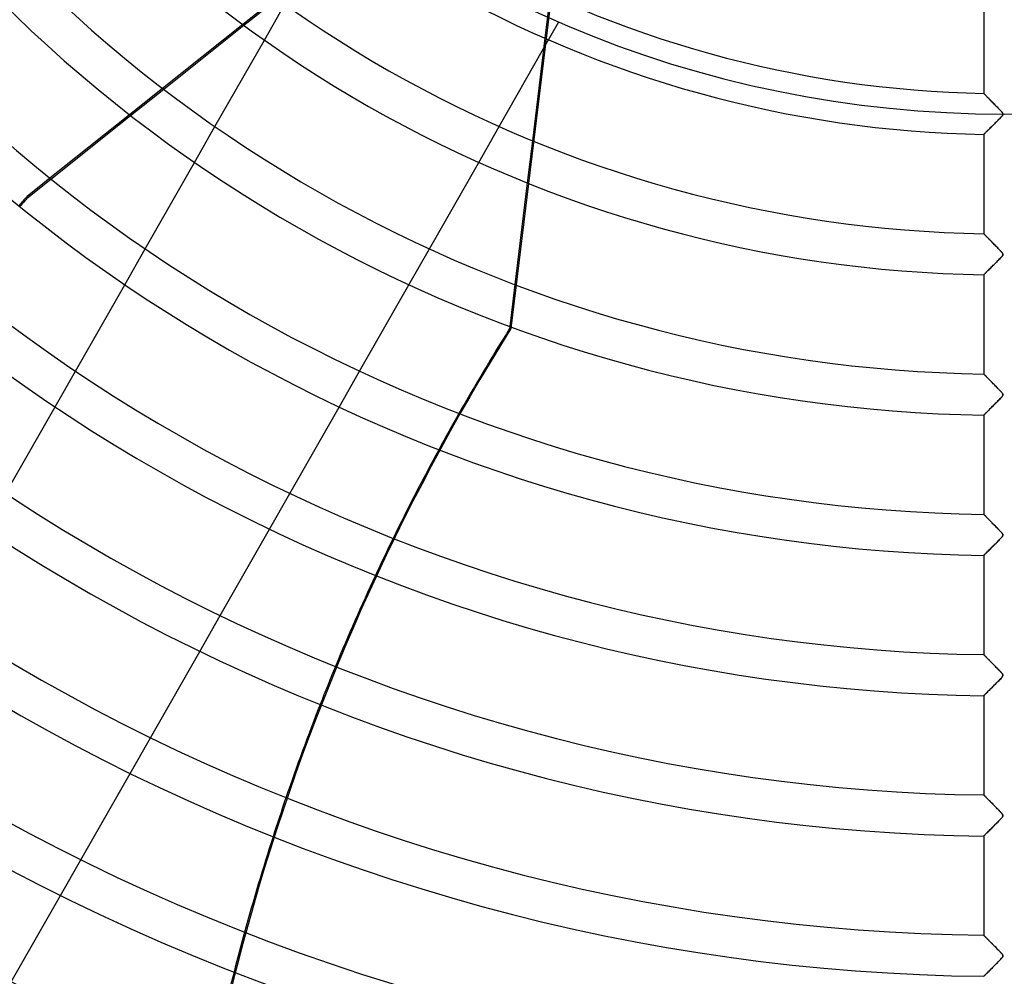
# Model space of a CAD drawing. Header units: millimetres. Extents: x -790 to 790, y -790 to 790.
# Tile 9 of 62: x -239 to 0, y -482 to -250. Entities that reach past the tile are written whole.
import ezdxf

# ---------------------------------------------------------------- set-up
doc = ezdxf.new("R2010")
doc.units = ezdxf.units.MM
doc.layers.add('HIDDEN', color=7, linetype='Continuous')
doc.layers.add('THICK', color=7, linetype='Continuous')

msp = doc.modelspace()

# ---------------------------------------------------------------- linework, layer by layer
at = {"layer": 'HIDDEN'}
for p, q in [((-106.43, -213.66), (-119.92, -324.92)), ((-110.42, -243.99), (-111.68, -254.35)), ((-177.03, -244.56), (-185.12, -251.01)), ((-184.85, -251.21), (-176.76, -244.75)), ((-179.87, -254.8), (-174.9, -246.09)), ((-111.99, -256.88), (-108.28, -250.39)), ((-108.28, -250.39), (-108.28, -250.39)), ((-204.59, -266.54), (-212.62, -272.95)), ((-212.37, -273.15), (-204.33, -266.74)), ((-4.99, -267.77), (-5, -267.76)), ((-4.96, -267.8), (-4.99, -267.77)), ((-4.91, -267.85), (-4.96, -267.8)), ((-4.85, -267.92), (-4.91, -267.85)), ((-4.76, -268.01), (-4.85, -267.92)), ((-4.66, -268.11), (-4.76, -268.01)), ((-4.55, -268.22), (-4.66, -268.11)), ((-4.42, -268.35), (-4.55, -268.22)), ((-4.28, -268.5), (-4.42, -268.35)), ((-4.13, -268.65), (-4.28, -268.5)), ((-3.97, -268.82), (-4.13, -268.65)), ((-3.8, -268.99), (-3.97, -268.82)), ((-3.62, -269.17), (-3.8, -268.99)), ((-3.43, -269.36), (-3.62, -269.17)), ((-3.23, -269.57), (-3.43, -269.36)), ((-3.02, -269.78), (-3.23, -269.57)), ((-2.81, -270), (-3.02, -269.78)), ((-2.58, -270.23), (-2.81, -270)), ((-2.35, -270.46), (-2.58, -270.23)), ((-2.11, -270.71), (-2.35, -270.46)), ((-1.87, -270.95), (-2.11, -270.71)), ((-1.63, -271.19), (-1.87, -270.95)), ((-1.41, -271.42), (-1.63, -271.19)), ((-1.21, -271.63), (-1.41, -271.42)), ((-1.02, -271.83), (-1.21, -271.63)), ((-0.85, -272.01), (-1.02, -271.83)), ((-0.71, -272.16), (-0.85, -272.01)), ((-0.59, -272.3), (-0.71, -272.16)), ((-0.5, -272.42), (-0.59, -272.3)), ((-0.42, -272.52), (-0.5, -272.42)), ((-0.37, -272.61), (-0.42, -272.52)), ((-0.33, -272.69), (-0.37, -272.61)), ((-0.32, -272.77), (-0.33, -272.69)), ((-0.32, -272.85), (-0.32, -272.77)), ((-2.5, -275.27), (-2.3, -275.06)), ((-2.3, -275.06), (-2.09, -274.86)), ((-2.09, -274.86), (-1.89, -274.65)), ((-1.89, -274.65), (-1.69, -274.45)), ((-1.69, -274.45), (-1.49, -274.25)), ((-1.49, -274.25), (-1.3, -274.06)), ((-1.3, -274.06), (-1.12, -273.87)), ((-1.12, -273.87), (-0.95, -273.69)), ((-0.95, -273.69), (-0.79, -273.53)), ((-0.79, -273.53), (-0.66, -273.38)), ((-0.66, -273.38), (-0.54, -273.24)), ((-0.54, -273.24), (-0.45, -273.13)), ((-0.45, -273.13), (-0.39, -273.02)), ((-0.39, -273.02), (-0.34, -272.93)), ((-0.34, -272.93), (-0.32, -272.85)), ((-196.84, -284.54), (-191.87, -275.84)), ((-127.75, -284.53), (-122.78, -275.81)), ((-4.9, -277.65), (-4.83, -277.58)), ((-4.83, -277.58), (-4.74, -277.49)), ((-4.74, -277.49), (-4.63, -277.38)), ((-4.63, -277.38), (-4.51, -277.26)), ((-4.51, -277.26), (-4.37, -277.12)), ((-4.37, -277.12), (-4.22, -276.98)), ((-4.22, -276.98), (-4.06, -276.82)), ((-4.06, -276.82), (-3.89, -276.65)), ((-3.89, -276.65), (-3.71, -276.47)), ((-3.71, -276.47), (-3.52, -276.28)), ((-3.52, -276.28), (-3.32, -276.09)), ((-3.32, -276.09), (-3.12, -275.89)), ((-3.12, -275.89), (-2.92, -275.69)), ((-2.92, -275.69), (-2.71, -275.48)), ((-2.71, -275.48), (-2.5, -275.27)), ((-114.7, -279.27), (-115.95, -289.54)), ((-5, -277.74), (-4.99, -277.73)), ((-4.99, -277.73), (-4.96, -277.7)), ((-4.96, -277.7), (-4.9, -277.65)), ((-231.98, -288.39), (-237.53, -292.82)), ((-237.34, -293.06), (-231.73, -288.59)), ((-237.53, -292.82), (-237.34, -293.06)), ((-4.99, -301.88), (-5, -301.87)), ((-4.97, -301.9), (-4.99, -301.88)), ((-4.94, -301.93), (-4.97, -301.9)), ((-4.9, -301.97), (-4.94, -301.93)), ((-4.84, -302.03), (-4.9, -301.97)), ((-4.77, -302.1), (-4.84, -302.03)), ((-4.7, -302.18), (-4.77, -302.1)), ((-4.61, -302.27), (-4.7, -302.18)), ((-4.51, -302.37), (-4.61, -302.27)), ((-4.41, -302.47), (-4.51, -302.37)), ((-4.29, -302.59), (-4.41, -302.47)), ((-4.17, -302.71), (-4.29, -302.59)), ((-4.04, -302.84), (-4.17, -302.71)), ((-3.91, -302.98), (-4.04, -302.84)), ((-3.77, -303.12), (-3.91, -302.98)), ((-3.63, -303.27), (-3.77, -303.12)), ((-3.47, -303.42), (-3.63, -303.27)), ((-3.32, -303.58), (-3.47, -303.42)), ((-3.15, -303.75), (-3.32, -303.58)), ((-2.98, -303.92), (-3.15, -303.75)), ((-2.81, -304.1), (-2.98, -303.92)), ((-213.79, -314.26), (-208.83, -305.57)), ((-144.72, -314.27), (-139.76, -305.57)), ((-2.63, -304.28), (-2.81, -304.1)), ((-2.44, -304.47), (-2.63, -304.28)), ((-2.25, -304.66), (-2.44, -304.47)), ((-2.06, -304.86), (-2.25, -304.66)), ((-1.87, -305.06), (-2.06, -304.86)), ((-1.68, -305.25), (-1.87, -305.06)), ((-1.5, -305.43), (-1.68, -305.25)), ((-1.33, -305.61), (-1.5, -305.43)), ((-1.17, -305.77), (-1.33, -305.61)), ((-1.02, -305.93), (-1.17, -305.77)), ((-0.89, -306.07), (-1.02, -305.93)), ((-0.77, -306.2), (-0.89, -306.07)), ((-0.66, -306.32), (-0.77, -306.2)), ((-0.57, -306.42), (-0.66, -306.32)), ((-1.89, -308.75), (-1.69, -308.56)), ((-1.69, -308.56), (-1.5, -308.37)), ((-1.5, -308.37), (-1.32, -308.18)), ((-1.32, -308.18), (-1.14, -307.99)), ((-1.14, -307.99), (-0.97, -307.81)), ((-0.97, -307.81), (-0.81, -307.65)), ((-0.81, -307.65), (-0.68, -307.5)), ((-0.68, -307.5), (-0.56, -307.36)), ((-0.49, -306.53), (-0.57, -306.42)), ((-0.56, -307.36), (-0.47, -307.25)), ((-0.42, -306.63), (-0.49, -306.53)), ((-0.47, -307.25), (-0.4, -307.14)), ((-0.36, -306.72), (-0.42, -306.63)), ((-0.4, -307.14), (-0.35, -307.05)), ((-0.33, -306.8), (-0.36, -306.72)), ((-0.35, -307.05), (-0.32, -306.96)), ((-0.32, -306.88), (-0.33, -306.8)), ((-0.32, -306.96), (-0.32, -306.88)), ((-4.29, -311.15), (-4.14, -311)), ((-4.14, -311), (-3.98, -310.84)), ((-3.98, -310.84), (-3.81, -310.68)), ((-3.81, -310.68), (-3.64, -310.5)), ((-3.64, -310.5), (-3.46, -310.32)), ((-3.46, -310.32), (-3.27, -310.14)), ((-3.27, -310.14), (-3.08, -309.94)), ((-3.08, -309.94), (-2.88, -309.75)), ((-2.88, -309.75), (-2.68, -309.55)), ((-2.68, -309.55), (-2.48, -309.35)), ((-2.48, -309.35), (-2.28, -309.15)), ((-2.28, -309.15), (-2.08, -308.95)), ((-2.08, -308.95), (-1.89, -308.75)), ((-5, -311.85), (-4.99, -311.84)), ((-4.99, -311.84), (-4.96, -311.81)), ((-4.96, -311.81), (-4.91, -311.76)), ((-4.91, -311.76), (-4.85, -311.7)), ((-4.85, -311.7), (-4.77, -311.62)), ((-4.77, -311.62), (-4.67, -311.52)), ((-4.67, -311.52), (-4.55, -311.41)), ((-4.55, -311.41), (-4.43, -311.28)), ((-4.43, -311.28), (-4.29, -311.15)), ((-118.94, -314.25), (-120.18, -324.45)), ((-120.24, -324.92), (-119.92, -324.92)), ((-230.73, -343.97), (-225.78, -335.28)), ((-161.67, -343.99), (-156.71, -335.3)), ((-4.99, -335.98), (-5, -335.97)), ((-4.98, -336), (-4.99, -335.98)), ((-4.94, -336.03), (-4.98, -336)), ((-4.9, -336.07), (-4.94, -336.03)), ((-4.85, -336.13), (-4.9, -336.07)), ((-4.78, -336.19), (-4.85, -336.13)), ((-4.71, -336.27), (-4.78, -336.19)), ((-4.62, -336.35), (-4.71, -336.27)), ((-4.53, -336.45), (-4.62, -336.35)), ((-4.43, -336.55), (-4.53, -336.45)), ((-4.32, -336.67), (-4.43, -336.55)), ((-4.2, -336.79), (-4.32, -336.67)), ((-4.08, -336.91), (-4.2, -336.79)), ((-3.95, -337.04), (-4.08, -336.91)), ((-3.81, -337.18), (-3.95, -337.04)), ((-3.67, -337.33), (-3.81, -337.18)), ((-3.52, -337.48), (-3.67, -337.33)), ((-3.36, -337.63), (-3.52, -337.48)), ((-3.2, -337.8), (-3.36, -337.63)), ((-3.04, -337.97), (-3.2, -337.8)), ((-2.86, -338.14), (-3.04, -337.97)), ((-2.69, -338.32), (-2.86, -338.14)), ((-2.5, -338.51), (-2.69, -338.32)), ((-2.32, -338.7), (-2.5, -338.51)), ((-2.12, -338.89), (-2.32, -338.7)), ((-1.93, -339.09), (-2.12, -338.89)), ((-1.74, -339.28), (-1.93, -339.09)), ((-1.56, -339.47), (-1.74, -339.28)), ((-1.39, -339.65), (-1.56, -339.47)), ((-1.23, -339.81), (-1.39, -339.65)), ((-1.08, -339.97), (-1.23, -339.81)), ((-1.46, -342.42), (-1.27, -342.23)), ((-1.27, -342.23), (-1.09, -342.04)), ((-1.09, -342.04), (-0.92, -341.87)), ((-0.94, -340.12), (-1.08, -339.97)), ((-0.81, -340.25), (-0.94, -340.12)), ((-0.92, -341.87), (-0.77, -341.7)), ((-0.7, -340.37), (-0.81, -340.25)), ((-0.77, -341.7), (-0.64, -341.56)), ((-0.61, -340.48), (-0.7, -340.37)), ((-0.64, -341.56), (-0.53, -341.43)), ((-0.52, -340.58), (-0.61, -340.48)), ((-0.53, -341.43), (-0.44, -341.31)), ((-0.44, -340.69), (-0.52, -340.58)), ((-0.38, -340.78), (-0.44, -340.69)), ((-0.44, -341.31), (-0.38, -341.21)), ((-0.34, -340.87), (-0.38, -340.78)), ((-0.38, -341.21), (-0.34, -341.11)), ((-0.32, -340.95), (-0.34, -340.87)), ((-0.34, -341.11), (-0.32, -341.03)), ((-0.32, -341.03), (-0.32, -340.95)), ((-3.79, -344.75), (-3.61, -344.58)), ((-3.61, -344.58), (-3.43, -344.39)), ((-3.43, -344.39), (-3.24, -344.21)), ((-3.24, -344.21), (-3.04, -344.01)), ((-3.04, -344.01), (-2.84, -343.82)), ((-2.84, -343.82), (-2.65, -343.62)), ((-2.65, -343.62), (-2.45, -343.42)), ((-2.45, -343.42), (-2.25, -343.22)), ((-2.25, -343.22), (-2.05, -343.02)), ((-2.05, -343.02), (-1.85, -342.82)), ((-1.85, -342.82), (-1.65, -342.62)), ((-1.65, -342.62), (-1.46, -342.42)), ((-5, -345.95), (-4.99, -345.94)), ((-4.99, -345.94), (-4.96, -345.91)), ((-4.96, -345.91), (-4.91, -345.87)), ((-4.91, -345.87), (-4.84, -345.8)), ((-4.84, -345.8), (-4.76, -345.71)), ((-4.76, -345.71), (-4.66, -345.61)), ((-4.66, -345.61), (-4.54, -345.5)), ((-4.54, -345.5), (-4.41, -345.37)), ((-4.41, -345.37), (-4.27, -345.23)), ((-4.27, -345.23), (-4.12, -345.08)), ((-4.12, -345.08), (-3.96, -344.92)), ((-3.96, -344.92), (-3.79, -344.75)), ((-178.62, -373.7), (-173.66, -365)), ((-4.99, -370.08), (-5, -370.08)), ((-4.97, -370.1), (-4.99, -370.08)), ((-4.94, -370.13), (-4.97, -370.1)), ((-4.9, -370.18), (-4.94, -370.13)), ((-4.85, -370.23), (-4.9, -370.18)), ((-4.78, -370.3), (-4.85, -370.23)), ((-4.71, -370.37), (-4.78, -370.3)), ((-4.62, -370.46), (-4.71, -370.37)), ((-4.53, -370.55), (-4.62, -370.46)), ((-4.43, -370.65), (-4.53, -370.55)), ((-4.32, -370.76), (-4.43, -370.65)), ((-4.21, -370.88), (-4.32, -370.76)), ((-4.09, -371), (-4.21, -370.88)), ((-3.96, -371.13), (-4.09, -371)), ((-3.83, -371.26), (-3.96, -371.13)), ((-3.69, -371.4), (-3.83, -371.26)), ((-3.55, -371.55), (-3.69, -371.4)), ((-3.4, -371.69), (-3.55, -371.55)), ((-3.25, -371.85), (-3.4, -371.69)), ((-3.09, -372.01), (-3.25, -371.85)), ((-2.93, -372.18), (-3.09, -372.01)), ((-2.76, -372.35), (-2.93, -372.18)), ((-2.59, -372.52), (-2.76, -372.35)), ((-2.41, -372.7), (-2.59, -372.52)), ((-2.23, -372.88), (-2.41, -372.7)), ((-2.05, -373.07), (-2.23, -372.88)), ((-1.87, -373.26), (-2.05, -373.07)), ((-1.69, -373.43), (-1.87, -373.26)), ((-1.52, -373.61), (-1.69, -373.43)), ((-1.37, -373.77), (-1.52, -373.61)), ((-1.22, -373.92), (-1.37, -373.77)), ((-1.08, -374.07), (-1.22, -373.92)), ((-0.95, -374.21), (-1.08, -374.07)), ((-0.83, -374.33), (-0.95, -374.21)), ((-0.73, -374.45), (-0.83, -374.33)), ((-0.81, -375.85), (-0.63, -375.65)), ((-0.64, -374.55), (-0.73, -374.45)), ((-0.55, -374.64), (-0.64, -374.55)), ((-0.63, -375.65), (-0.5, -375.49)), ((-0.48, -374.74), (-0.55, -374.64)), ((-0.5, -375.49), (-0.41, -375.37)), ((-0.42, -374.83), (-0.48, -374.74)), ((-0.37, -374.91), (-0.42, -374.83)), ((-0.41, -375.37), (-0.36, -375.27)), ((-0.34, -374.99), (-0.37, -374.91)), ((-0.36, -375.27), (-0.33, -375.2)), ((-0.32, -375.06), (-0.34, -374.99)), ((-0.33, -375.2), (-0.32, -375.13)), ((-0.32, -375.13), (-0.32, -375.06)), ((-3.28, -378.35), (-3.03, -378.1)), ((-3.03, -378.1), (-2.78, -377.85)), ((-2.78, -377.85), (-2.52, -377.6)), ((-2.52, -377.6), (-2.27, -377.34)), ((-2.27, -377.34), (-2.01, -377.08)), ((-2.01, -377.08), (-1.75, -376.82)), ((-1.75, -376.82), (-1.5, -376.57)), ((-1.5, -376.57), (-1.26, -376.31)), ((-1.26, -376.31), (-1.02, -376.07)), ((-1.02, -376.07), (-0.81, -375.85)), ((-5, -380.06), (-4.99, -380.04)), ((-4.99, -380.04), (-4.94, -380)), ((-4.94, -380), (-4.87, -379.93)), ((-4.87, -379.93), (-4.77, -379.83)), ((-4.77, -379.83), (-4.65, -379.71)), ((-4.65, -379.71), (-4.51, -379.57)), ((-4.51, -379.57), (-4.34, -379.4)), ((-4.34, -379.4), (-4.16, -379.22)), ((-4.16, -379.22), (-3.96, -379.02)), ((-3.96, -379.02), (-3.74, -378.81)), ((-3.74, -378.81), (-3.52, -378.59)), ((-3.52, -378.59), (-3.28, -378.35)), ((-195.55, -403.39), (-190.6, -394.7)), ((-4.99, -404.19), (-5, -404.18)), ((-4.97, -404.2), (-4.99, -404.19)), ((-4.94, -404.24), (-4.97, -404.2)), ((-4.9, -404.28), (-4.94, -404.24)), ((-4.85, -404.33), (-4.9, -404.28)), ((-4.79, -404.4), (-4.85, -404.33)), ((-4.71, -404.47), (-4.79, -404.4)), ((-4.63, -404.55), (-4.71, -404.47)), ((-4.54, -404.65), (-4.63, -404.55)), ((-4.44, -404.75), (-4.54, -404.65)), ((-4.33, -404.85), (-4.44, -404.75)), ((-4.22, -404.97), (-4.33, -404.85)), ((-4.1, -405.09), (-4.22, -404.97)), ((-3.98, -405.21), (-4.1, -405.09)), ((-3.85, -405.34), (-3.98, -405.21)), ((-3.72, -405.48), (-3.85, -405.34)), ((-3.58, -405.62), (-3.72, -405.48)), ((-3.44, -405.76), (-3.58, -405.62)), ((-3.29, -405.91), (-3.44, -405.76)), ((-3.13, -406.07), (-3.29, -405.91)), ((-2.97, -406.23), (-3.13, -406.07)), ((-2.81, -406.4), (-2.97, -406.23)), ((-2.64, -406.57), (-2.81, -406.4)), ((-2.47, -406.74), (-2.64, -406.57)), ((-2.3, -406.92), (-2.47, -406.74)), ((-2.12, -407.1), (-2.3, -406.92)), ((-1.94, -407.28), (-2.12, -407.1)), ((-1.77, -407.46), (-1.94, -407.28)), ((-1.6, -407.63), (-1.77, -407.46)), ((-1.44, -407.79), (-1.6, -407.63)), ((-1.29, -407.95), (-1.44, -407.79)), ((-1.15, -408.09), (-1.29, -407.95)), ((-1.02, -408.23), (-1.15, -408.09)), ((-0.9, -408.36), (-1.02, -408.23)), ((-0.79, -408.47), (-0.9, -408.36)), ((-0.7, -408.58), (-0.79, -408.47)), ((-0.61, -408.68), (-0.7, -408.58)), ((-0.53, -408.77), (-0.61, -408.68)), ((-0.46, -408.86), (-0.53, -408.77)), ((-0.41, -408.95), (-0.46, -408.86)), ((-0.36, -409.02), (-0.41, -408.95)), ((-0.33, -409.1), (-0.36, -409.02)), ((-0.32, -409.16), (-0.33, -409.1)), ((-0.33, -409.3), (-0.32, -409.23)), ((-0.32, -409.23), (-0.32, -409.16)), ((-2.64, -411.81), (-2.37, -411.54)), ((-2.37, -411.54), (-2.09, -411.26)), ((-2.09, -411.26), (-1.82, -410.99)), ((-1.82, -410.99), (-1.56, -410.72)), ((-1.56, -410.72), (-1.29, -410.45)), ((-1.29, -410.45), (-1.04, -410.19)), ((-1.04, -410.19), (-0.82, -409.95)), ((-0.82, -409.95), (-0.63, -409.74)), ((-0.63, -409.74), (-0.49, -409.57)), ((-0.49, -409.57), (-0.4, -409.45)), ((-0.4, -409.45), (-0.36, -409.37)), ((-0.36, -409.37), (-0.33, -409.3)), ((-4.94, -414.1), (-4.86, -414.02)), ((-4.86, -414.02), (-4.76, -413.92)), ((-4.76, -413.92), (-4.63, -413.79)), ((-4.63, -413.79), (-4.47, -413.64)), ((-4.47, -413.64), (-4.3, -413.46)), ((-4.3, -413.46), (-4.1, -413.27)), ((-4.1, -413.27), (-3.89, -413.06)), ((-3.89, -413.06), (-3.66, -412.83)), ((-3.66, -412.83), (-3.42, -412.59)), ((-3.42, -412.59), (-3.16, -412.34)), ((-3.16, -412.34), (-2.9, -412.08)), ((-2.9, -412.08), (-2.64, -411.81)), ((-5, -414.16), (-4.98, -414.14)), ((-4.98, -414.14), (-4.94, -414.1)), ((-212.48, -433.07), (-207.53, -424.39)), ((-4.99, -438.29), (-5, -438.28)), ((-4.97, -438.31), (-4.99, -438.29)), ((-4.94, -438.35), (-4.97, -438.31)), ((-4.89, -438.4), (-4.94, -438.35)), ((-4.83, -438.46), (-4.89, -438.4)), ((-4.76, -438.53), (-4.83, -438.46)), ((-4.67, -438.61), (-4.76, -438.53)), ((-4.58, -438.71), (-4.67, -438.61)), ((-4.48, -438.81), (-4.58, -438.71)), ((-4.37, -438.92), (-4.48, -438.81)), ((-4.25, -439.04), (-4.37, -438.92)), ((-4.13, -439.16), (-4.25, -439.04)), ((-4, -439.29), (-4.13, -439.16)), ((-3.87, -439.43), (-4, -439.29)), ((-3.73, -439.57), (-3.87, -439.43)), ((-3.59, -439.71), (-3.73, -439.57)), ((-3.43, -439.87), (-3.59, -439.71)), ((-3.28, -440.03), (-3.43, -439.87)), ((-3.12, -440.19), (-3.28, -440.03)), ((-2.95, -440.36), (-3.12, -440.19)), ((-2.78, -440.53), (-2.95, -440.36)), ((-2.6, -440.71), (-2.78, -440.53)), ((-2.42, -440.89), (-2.6, -440.71)), ((-2.24, -441.08), (-2.42, -440.89)), ((-2.05, -441.27), (-2.24, -441.08)), ((-1.87, -441.45), (-2.05, -441.27)), ((-1.7, -441.63), (-1.87, -441.45)), ((-1.53, -441.8), (-1.7, -441.63)), ((-1.37, -441.96), (-1.53, -441.8)), ((-1.22, -442.12), (-1.37, -441.96)), ((-1.08, -442.26), (-1.22, -442.12)), ((-0.95, -442.4), (-1.08, -442.26)), ((-0.84, -442.52), (-0.95, -442.4)), ((-0.73, -442.64), (-0.84, -442.52)), ((-0.64, -442.74), (-0.73, -442.64)), ((-0.56, -442.83), (-0.64, -442.74)), ((-2.15, -445.42), (-1.89, -445.16)), ((-1.89, -445.16), (-1.63, -444.9)), ((-1.63, -444.9), (-1.38, -444.64)), ((-1.38, -444.64), (-1.13, -444.39)), ((-1.13, -444.39), (-0.9, -444.14)), ((-0.9, -444.14), (-0.71, -443.93)), ((-0.71, -443.93), (-0.55, -443.75)), ((-0.49, -442.93), (-0.56, -442.83)), ((-0.55, -443.75), (-0.44, -443.61)), ((-0.43, -443.01), (-0.49, -442.93)), ((-0.44, -443.61), (-0.38, -443.51)), ((-0.38, -443.1), (-0.43, -443.01)), ((-0.34, -443.17), (-0.38, -443.1)), ((-0.38, -443.51), (-0.34, -443.44)), ((-0.32, -443.24), (-0.34, -443.17)), ((-0.34, -443.44), (-0.32, -443.37)), ((-0.32, -443.3), (-0.32, -443.24)), ((-0.32, -443.37), (-0.32, -443.3)), ((-4.4, -447.67), (-4.23, -447.5)), ((-4.23, -447.5), (-4.04, -447.31)), ((-4.04, -447.31), (-3.84, -447.11)), ((-3.84, -447.11), (-3.62, -446.89)), ((-3.62, -446.89), (-3.4, -446.67)), ((-3.4, -446.67), (-3.16, -446.43)), ((-3.16, -446.43), (-2.91, -446.18)), ((-2.91, -446.18), (-2.66, -445.93)), ((-2.66, -445.93), (-2.4, -445.68)), ((-2.4, -445.68), (-2.15, -445.42)), ((-5, -448.26), (-4.99, -448.25)), ((-4.99, -448.25), (-4.95, -448.21)), ((-4.95, -448.21), (-4.89, -448.15)), ((-4.89, -448.15), (-4.8, -448.06)), ((-4.8, -448.06), (-4.69, -447.95)), ((-4.69, -447.95), (-4.55, -447.82)), ((-4.55, -447.82), (-4.4, -447.67)), ((-229.41, -462.75), (-224.46, -454.06)), ((-4.99, -472.39), (-5, -472.38)), ((-4.97, -472.42), (-4.99, -472.39)), ((-4.93, -472.46), (-4.97, -472.42)), ((-4.87, -472.51), (-4.93, -472.46)), ((-4.8, -472.58), (-4.87, -472.51)), ((-4.72, -472.67), (-4.8, -472.58)), ((-4.62, -472.77), (-4.72, -472.67)), ((-4.52, -472.87), (-4.62, -472.77)), ((-4.4, -472.99), (-4.52, -472.87)), ((-4.27, -473.12), (-4.4, -472.99)), ((-4.13, -473.26), (-4.27, -473.12)), ((-3.99, -473.4), (-4.13, -473.26)), ((-3.84, -473.56), (-3.99, -473.4)), ((-3.68, -473.72), (-3.84, -473.56)), ((-3.52, -473.89), (-3.68, -473.72)), ((-3.34, -474.06), (-3.52, -473.89)), ((-3.16, -474.25), (-3.34, -474.06)), ((-2.97, -474.44), (-3.16, -474.25)), ((-2.78, -474.63), (-2.97, -474.44)), ((-2.58, -474.84), (-2.78, -474.63)), ((-2.37, -475.05), (-2.58, -474.84)), ((-2.15, -475.26), (-2.37, -475.05)), ((-1.94, -475.48), (-2.15, -475.26)), ((-1.74, -475.69), (-1.94, -475.48)), ((-1.54, -475.89), (-1.74, -475.69)), ((-1.36, -476.08), (-1.54, -475.89)), ((-1.19, -476.25), (-1.36, -476.08)), ((-1.03, -476.42), (-1.19, -476.25)), ((-1.46, -478.82), (-1.23, -478.59)), ((-1.23, -478.59), (-1.02, -478.37)), ((-0.89, -476.57), (-1.03, -476.42)), ((-1.02, -478.37), (-0.83, -478.16)), ((-0.76, -476.71), (-0.89, -476.57)), ((-0.83, -478.16), (-0.66, -477.98)), ((-0.65, -476.83), (-0.76, -476.71)), ((-0.66, -477.98), (-0.53, -477.83)), ((-0.56, -476.94), (-0.65, -476.83)), ((-0.47, -477.05), (-0.56, -476.94)), ((-0.53, -477.83), (-0.43, -477.7)), ((-0.4, -477.16), (-0.47, -477.05)), ((-0.43, -477.7), (-0.37, -477.59)), ((-0.35, -477.25), (-0.4, -477.16)), ((-0.37, -477.59), (-0.33, -477.5)), ((-0.32, -477.33), (-0.35, -477.25)), ((-0.33, -477.5), (-0.32, -477.41)), ((-0.32, -477.41), (-0.32, -477.33)), ((-3.72, -481.1), (-3.52, -480.89)), ((-3.52, -480.89), (-3.3, -480.68)), ((-3.3, -480.68), (-3.08, -480.46)), ((-3.08, -480.46), (-2.85, -480.23)), ((-2.85, -480.23), (-2.62, -480)), ((-2.62, -480), (-2.39, -479.76)), ((-2.39, -479.76), (-2.16, -479.53)), ((-2.16, -479.53), (-1.92, -479.29)), ((-1.92, -479.29), (-1.69, -479.06)), ((-1.69, -479.06), (-1.46, -478.82)), ((-5, -482.36), (-4.99, -482.35)), ((-4.99, -482.35), (-4.95, -482.32)), ((-4.95, -482.32), (-4.89, -482.26)), ((-4.89, -482.26), (-4.81, -482.17)), ((-4.81, -482.17), (-4.7, -482.07)), ((-4.7, -482.07), (-4.58, -481.94)), ((-4.58, -481.94), (-4.44, -481.8)), ((-4.44, -481.8), (-4.28, -481.65)), ((-4.28, -481.65), (-4.11, -481.48)), ((-4.11, -481.48), (-3.92, -481.29)), ((-3.92, -481.29), (-3.72, -481.1))]:
    msp.add_line(p, q, dxfattribs=at)
for radius, start in [(682, 179.99998), (625, 179.99998), (677.5, 180.00002), (272.8, 180)]:
    msp.add_arc((0, 0), radius, start, 0, dxfattribs=at)
for centre, major_axis, start_param, end_param in [((163.08, -653.5), (-426.57, -340.18), -1.408172, -1.402584), ((163.28, -653.74), (-426.57, -340.18), -1.408172, -1.402707), ((334.91, -617.53), (0, 545.6), 1.004743, 1.570796), ((334.59, -617.53), (0, -545.6), -2.092647, -2.074121), ((334.59, -617.53), (0, -545.6), -2.029557, -2.011182), ((334.59, -617.53), (0, -545.6), -1.966854, -1.94853), ((334.59, -617.53), (0, -545.6), -1.904235, -1.88589), ((334.59, -617.53), (0, -545.6), -1.84147, -1.823043)]:
    msp.add_ellipse(centre, major_axis=major_axis, ratio=0.987688, start_param=start_param, end_param=end_param, dxfattribs=at)
at = {"layer": 'THICK'}
for p, q in [((-5, -243.64), (-5, -267.76)), ((-185.12, -251.01), (-204.59, -266.54)), ((-204.33, -266.74), (-184.85, -251.21)), ((-191.87, -275.84), (-179.87, -254.8)), ((-111.68, -254.35), (-114.7, -279.27)), ((-122.78, -275.81), (-111.99, -256.88)), ((-5, -267.76), (-4.99, -267.77)), ((-4.99, -267.77), (-4.97, -267.79)), ((-4.97, -267.79), (-4.93, -267.83)), ((-4.93, -267.83), (-4.88, -267.88)), ((-4.88, -267.88), (-4.82, -267.95)), ((-4.82, -267.95), (-4.75, -268.02)), ((-4.75, -268.02), (-4.66, -268.11)), ((-4.66, -268.11), (-4.56, -268.21)), ((-4.56, -268.21), (-4.45, -268.32)), ((-4.45, -268.32), (-4.34, -268.44)), ((-4.34, -268.44), (-4.21, -268.57)), ((-4.21, -268.57), (-4.08, -268.7)), ((-4.08, -268.7), (-3.94, -268.84)), ((-3.94, -268.84), (-3.8, -268.99)), ((-3.8, -268.99), (-3.65, -269.14)), ((-3.65, -269.14), (-3.49, -269.3)), ((-3.49, -269.3), (-3.33, -269.46)), ((-3.33, -269.46), (-3.17, -269.63)), ((-3.17, -269.63), (-3, -269.8)), ((-3, -269.8), (-2.83, -269.97)), ((-2.83, -269.97), (-2.66, -270.15)), ((-2.66, -270.15), (-2.48, -270.33)), ((-2.48, -270.33), (-2.31, -270.51)), ((-2.31, -270.51), (-2.12, -270.69)), ((-2.12, -270.69), (-1.94, -270.88)), ((-1.94, -270.88), (-1.76, -271.06)), ((-1.76, -271.06), (-1.58, -271.25)), ((-1.58, -271.25), (-1.39, -271.44)), ((-1.39, -271.44), (-1.21, -271.63)), ((-1.21, -271.63), (-1.03, -271.82)), ((-1.03, -271.82), (-0.86, -272)), ((-0.86, -272), (-0.69, -272.18)), ((-0.69, -272.18), (-0.55, -272.35)), ((-0.55, -272.35), (-0.44, -272.49)), ((-0.44, -272.49), (-0.37, -272.61)), ((-0.37, -272.61), (-0.33, -272.72)), ((-0.32, -272.81), (-0.34, -272.91)), ((-0.33, -272.72), (-0.32, -272.81)), ((-212.62, -272.95), (-231.98, -288.39)), ((-231.73, -288.59), (-212.37, -273.15)), ((-2.4, -275.17), (-2.62, -275.39)), ((-2.19, -274.95), (-2.4, -275.17)), ((-1.97, -274.74), (-2.19, -274.95)), ((-1.76, -274.53), (-1.97, -274.74)), ((-1.56, -274.32), (-1.76, -274.53)), ((-1.36, -274.12), (-1.56, -274.32)), ((-1.17, -273.93), (-1.36, -274.12)), ((-0.99, -273.74), (-1.17, -273.93)), ((-0.83, -273.57), (-0.99, -273.74)), ((-0.69, -273.41), (-0.83, -273.57)), ((-0.56, -273.27), (-0.69, -273.41)), ((-0.46, -273.14), (-0.56, -273.27)), ((-0.39, -273.02), (-0.46, -273.14)), ((-0.34, -272.91), (-0.39, -273.02)), ((-4.87, -277.62), (-4.93, -277.67)), ((-4.8, -277.55), (-4.87, -277.62)), ((-4.71, -277.46), (-4.8, -277.55)), ((-4.61, -277.36), (-4.71, -277.46)), ((-4.5, -277.25), (-4.61, -277.36)), ((-4.38, -277.13), (-4.5, -277.25)), ((-4.25, -277), (-4.38, -277.13)), ((-4.11, -276.86), (-4.25, -277)), ((-3.95, -276.71), (-4.11, -276.86)), ((-3.79, -276.55), (-3.95, -276.71)), ((-3.62, -276.38), (-3.79, -276.55)), ((-3.44, -276.2), (-3.62, -276.38)), ((-3.25, -276.01), (-3.44, -276.2)), ((-3.05, -275.81), (-3.25, -276.01)), ((-2.84, -275.61), (-3.05, -275.81)), ((-2.62, -275.39), (-2.84, -275.61)), ((-5, -277.74), (-5, -301.87)), ((-4.99, -277.74), (-5, -277.74)), ((-4.97, -277.71), (-4.99, -277.74)), ((-4.93, -277.67), (-4.97, -277.71)), ((-208.83, -305.57), (-196.84, -284.54)), ((-139.76, -305.57), (-127.75, -284.53)), ((-115.95, -289.54), (-118.94, -314.25)), ((-5, -301.87), (-4.99, -301.87)), ((-4.99, -301.87), (-4.97, -301.89)), ((-4.97, -301.89), (-4.94, -301.93)), ((-4.94, -301.93), (-4.9, -301.97)), ((-4.9, -301.97), (-4.85, -302.02)), ((-4.85, -302.02), (-4.78, -302.09)), ((-4.78, -302.09), (-4.71, -302.17)), ((-4.71, -302.17), (-4.62, -302.25)), ((-4.62, -302.25), (-4.53, -302.35)), ((-4.53, -302.35), (-4.43, -302.45)), ((-4.43, -302.45), (-4.32, -302.57)), ((-4.32, -302.57), (-4.2, -302.68)), ((-4.2, -302.68), (-4.08, -302.81)), ((-4.08, -302.81), (-3.95, -302.94)), ((-3.95, -302.94), (-3.81, -303.08)), ((-3.81, -303.08), (-3.67, -303.22)), ((-3.67, -303.22), (-3.53, -303.36)), ((-3.53, -303.36), (-3.38, -303.51)), ((-3.38, -303.51), (-3.23, -303.67)), ((-3.23, -303.67), (-3.08, -303.82)), ((-3.08, -303.82), (-2.92, -303.99)), ((-2.92, -303.99), (-2.76, -304.15)), ((-2.76, -304.15), (-2.59, -304.31)), ((-2.59, -304.31), (-2.43, -304.48)), ((-2.43, -304.48), (-2.26, -304.65)), ((-2.26, -304.65), (-2.09, -304.82)), ((-2.09, -304.82), (-1.92, -305)), ((-1.92, -305), (-1.75, -305.17)), ((-1.75, -305.17), (-1.58, -305.35)), ((-1.58, -305.35), (-1.41, -305.53)), ((-1.41, -305.53), (-1.23, -305.7)), ((-1.23, -305.7), (-1.06, -305.88)), ((-1.06, -305.88), (-0.9, -306.06)), ((-0.9, -306.06), (-0.74, -306.23)), ((-0.74, -306.23), (-0.61, -306.38)), ((-1.71, -308.58), (-1.92, -308.79)), ((-1.52, -308.38), (-1.71, -308.58)), ((-1.33, -308.19), (-1.52, -308.38)), ((-1.16, -308.02), (-1.33, -308.19)), ((-1.01, -307.85), (-1.16, -308.02)), ((-0.87, -307.71), (-1.01, -307.85)), ((-0.75, -307.58), (-0.87, -307.71)), ((-0.64, -307.46), (-0.75, -307.58)), ((-0.54, -307.34), (-0.64, -307.46)), ((-0.61, -306.38), (-0.5, -306.52)), ((-0.46, -307.23), (-0.54, -307.34)), ((-0.5, -306.52), (-0.41, -306.63)), ((-0.39, -307.13), (-0.46, -307.23)), ((-0.41, -306.63), (-0.36, -306.73)), ((-0.35, -307.04), (-0.39, -307.13)), ((-0.36, -306.73), (-0.33, -306.81)), ((-0.32, -306.96), (-0.35, -307.04)), ((-0.33, -306.81), (-0.32, -306.89)), ((-0.32, -306.89), (-0.32, -306.96)), ((-4.15, -311.01), (-4.3, -311.16)), ((-3.99, -310.86), (-4.15, -311.01)), ((-3.82, -310.69), (-3.99, -310.86)), ((-3.64, -310.51), (-3.82, -310.69)), ((-3.45, -310.32), (-3.64, -310.51)), ((-3.25, -310.12), (-3.45, -310.32)), ((-3.04, -309.9), (-3.25, -310.12)), ((-2.81, -309.68), (-3.04, -309.9)), ((-2.58, -309.45), (-2.81, -309.68)), ((-2.36, -309.23), (-2.58, -309.45)), ((-2.14, -309), (-2.36, -309.23)), ((-1.92, -308.79), (-2.14, -309)), ((-4.99, -311.84), (-5, -311.85)), ((-5, -311.85), (-5, -335.97)), ((-4.96, -311.81), (-4.99, -311.84)), ((-4.91, -311.77), (-4.96, -311.81)), ((-4.85, -311.7), (-4.91, -311.77)), ((-4.77, -311.62), (-4.85, -311.7)), ((-4.67, -311.53), (-4.77, -311.62)), ((-4.56, -311.42), (-4.67, -311.53)), ((-4.44, -311.29), (-4.56, -311.42)), ((-4.3, -311.16), (-4.44, -311.29)), ((-225.78, -335.28), (-213.79, -314.26)), ((-156.71, -335.3), (-144.72, -314.27)), ((-120.18, -324.45), (-120.24, -324.92)), ((-5, -335.97), (-4.99, -335.98)), ((-4.99, -335.98), (-4.98, -336)), ((-4.98, -336), (-4.95, -336.03)), ((-4.95, -336.03), (-4.9, -336.07)), ((-4.9, -336.07), (-4.85, -336.12)), ((-4.85, -336.12), (-4.79, -336.19)), ((-4.79, -336.19), (-4.72, -336.26)), ((-4.72, -336.26), (-4.64, -336.34)), ((-4.64, -336.34), (-4.55, -336.43)), ((-4.55, -336.43), (-4.45, -336.53)), ((-4.45, -336.53), (-4.34, -336.64)), ((-4.34, -336.64), (-4.23, -336.75)), ((-4.23, -336.75), (-4.11, -336.87)), ((-4.11, -336.87), (-3.99, -337)), ((-3.99, -337), (-3.86, -337.13)), ((-3.86, -337.13), (-3.73, -337.26)), ((-3.73, -337.26), (-3.59, -337.4)), ((-3.59, -337.4), (-3.45, -337.54)), ((-3.45, -337.54), (-3.31, -337.69)), ((-3.31, -337.69), (-3.16, -337.84)), ((-3.16, -337.84), (-3.01, -337.99)), ((-3.01, -337.99), (-2.86, -338.15)), ((-2.86, -338.15), (-2.7, -338.31)), ((-2.7, -338.31), (-2.54, -338.47)), ((-2.54, -338.47), (-2.38, -338.63)), ((-2.38, -338.63), (-2.22, -338.79)), ((-2.22, -338.79), (-2.06, -338.96)), ((-2.06, -338.96), (-1.9, -339.13)), ((-1.9, -339.13), (-1.73, -339.29)), ((-1.73, -339.29), (-1.56, -339.46)), ((-1.56, -339.46), (-1.4, -339.63)), ((-1.4, -339.63), (-1.24, -339.8)), ((-1.24, -339.8), (-1.07, -339.97)), ((-1.18, -342.13), (-1.35, -342.31)), ((-1.01, -341.96), (-1.18, -342.13)), ((-1.07, -339.97), (-0.91, -340.14)), ((-0.87, -341.81), (-1.01, -341.96)), ((-0.91, -340.14), (-0.76, -340.31)), ((-0.74, -341.67), (-0.87, -341.81)), ((-0.76, -340.31), (-0.63, -340.46)), ((-0.62, -341.53), (-0.74, -341.67)), ((-0.63, -340.46), (-0.51, -340.59)), ((-0.52, -341.41), (-0.62, -341.53)), ((-0.44, -341.3), (-0.52, -341.41)), ((-0.51, -340.59), (-0.43, -340.71)), ((-0.38, -341.21), (-0.44, -341.3)), ((-0.43, -340.71), (-0.37, -340.81)), ((-0.34, -341.12), (-0.38, -341.21)), ((-0.37, -340.81), (-0.33, -340.89)), ((-0.32, -341.05), (-0.34, -341.12)), ((-0.33, -340.89), (-0.32, -340.97)), ((-0.32, -340.97), (-0.32, -341.05)), ((-242.71, -364.97), (-230.73, -343.97)), ((-173.66, -365), (-161.67, -343.99)), ((-3.56, -344.53), (-3.75, -344.72)), ((-3.35, -344.32), (-3.56, -344.53)), ((-3.13, -344.1), (-3.35, -344.32)), ((-2.9, -343.87), (-3.13, -344.1)), ((-2.67, -343.64), (-2.9, -343.87)), ((-2.43, -343.4), (-2.67, -343.64)), ((-2.2, -343.17), (-2.43, -343.4)), ((-1.97, -342.94), (-2.2, -343.17)), ((-1.75, -342.72), (-1.97, -342.94)), ((-1.55, -342.51), (-1.75, -342.72)), ((-1.35, -342.31), (-1.55, -342.51)), ((-4.99, -345.94), (-5, -345.95)), ((-5, -345.95), (-5, -370.08)), ((-4.96, -345.91), (-4.99, -345.94)), ((-4.91, -345.87), (-4.96, -345.91)), ((-4.84, -345.8), (-4.91, -345.87)), ((-4.76, -345.71), (-4.84, -345.8)), ((-4.65, -345.61), (-4.76, -345.71)), ((-4.54, -345.5), (-4.65, -345.61)), ((-4.4, -345.37), (-4.54, -345.5)), ((-4.26, -345.22), (-4.4, -345.37)), ((-4.1, -345.07), (-4.26, -345.22)), ((-3.93, -344.9), (-4.1, -345.07)), ((-3.75, -344.72), (-3.93, -344.9)), ((-5, -370.08), (-4.99, -370.08)), ((-4.99, -370.08), (-4.98, -370.1)), ((-4.98, -370.1), (-4.95, -370.12)), ((-4.95, -370.12), (-4.92, -370.16)), ((-4.92, -370.16), (-4.88, -370.2)), ((-4.88, -370.2), (-4.82, -370.26)), ((-4.82, -370.26), (-4.76, -370.32)), ((-4.76, -370.32), (-4.69, -370.39)), ((-4.69, -370.39), (-4.61, -370.47)), ((-4.61, -370.47), (-4.52, -370.56)), ((-4.52, -370.56), (-4.43, -370.66)), ((-4.43, -370.66), (-4.33, -370.76)), ((-4.33, -370.76), (-4.22, -370.87)), ((-4.22, -370.87), (-4.11, -370.98)), ((-4.11, -370.98), (-3.99, -371.1)), ((-3.99, -371.1), (-3.87, -371.23)), ((-3.87, -371.23), (-3.74, -371.35)), ((-3.74, -371.35), (-3.61, -371.49)), ((-3.61, -371.49), (-3.47, -371.62)), ((-3.47, -371.62), (-3.33, -371.77)), ((-3.33, -371.77), (-3.19, -371.91)), ((-3.19, -371.91), (-3.05, -372.06)), ((-3.05, -372.06), (-2.9, -372.21)), ((-2.9, -372.21), (-2.75, -372.36)), ((-2.75, -372.36), (-2.59, -372.52)), ((-2.59, -372.52), (-2.44, -372.67)), ((-2.44, -372.67), (-2.28, -372.83)), ((-2.28, -372.83), (-2.12, -373)), ((-2.12, -373), (-1.96, -373.16)), ((-1.96, -373.16), (-1.8, -373.32)), ((-1.8, -373.32), (-1.64, -373.49)), ((-190.6, -394.7), (-178.62, -373.7)), ((-1.64, -373.49), (-1.47, -373.66)), ((-1.47, -373.66), (-1.31, -373.83)), ((-1.31, -373.83), (-1.15, -374)), ((-1.15, -374), (-0.98, -374.17)), ((-0.98, -374.17), (-0.82, -374.34)), ((-0.82, -374.34), (-0.68, -374.5)), ((-0.66, -375.67), (-0.78, -375.81)), ((-0.68, -374.5), (-0.55, -374.65)), ((-0.55, -375.55), (-0.66, -375.67)), ((-0.55, -374.65), (-0.45, -374.78)), ((-0.47, -375.44), (-0.55, -375.55)), ((-0.4, -375.34), (-0.47, -375.44)), ((-0.45, -374.78), (-0.38, -374.89)), ((-0.35, -375.25), (-0.4, -375.34)), ((-0.38, -374.89), (-0.34, -374.99)), ((-0.32, -375.16), (-0.35, -375.25)), ((-0.34, -374.99), (-0.32, -375.07)), ((-0.32, -375.07), (-0.32, -375.16)), ((-3.03, -378.1), (-3.25, -378.32)), ((-2.8, -377.87), (-3.03, -378.1)), ((-2.56, -377.63), (-2.8, -377.87)), ((-2.31, -377.38), (-2.56, -377.63)), ((-2.07, -377.14), (-2.31, -377.38)), ((-1.84, -376.91), (-2.07, -377.14)), ((-1.62, -376.69), (-1.84, -376.91)), ((-1.42, -376.48), (-1.62, -376.69)), ((-1.23, -376.29), (-1.42, -376.48)), ((-1.06, -376.11), (-1.23, -376.29)), ((-0.91, -375.95), (-1.06, -376.11)), ((-0.78, -375.81), (-0.91, -375.95)), ((-4.99, -380.05), (-5, -380.06)), ((-5, -380.06), (-5, -404.18)), ((-4.95, -380.01), (-4.99, -380.05)), ((-4.9, -379.96), (-4.95, -380.01)), ((-4.82, -379.88), (-4.9, -379.96)), ((-4.72, -379.78), (-4.82, -379.88)), ((-4.61, -379.67), (-4.72, -379.78)), ((-4.48, -379.54), (-4.61, -379.67)), ((-4.34, -379.4), (-4.48, -379.54)), ((-4.19, -379.25), (-4.34, -379.4)), ((-4.02, -379.09), (-4.19, -379.25)), ((-3.84, -378.91), (-4.02, -379.09)), ((-3.65, -378.72), (-3.84, -378.91)), ((-3.45, -378.52), (-3.65, -378.72)), ((-3.25, -378.32), (-3.45, -378.52)), ((-207.53, -424.39), (-195.55, -403.39)), ((-5, -404.18), (-5, -404.18)), ((-5, -404.18), (-4.98, -404.2)), ((-4.98, -404.2), (-4.96, -404.22)), ((-4.96, -404.22), (-4.93, -404.25)), ((-4.93, -404.25), (-4.89, -404.29)), ((-4.89, -404.29), (-4.84, -404.34)), ((-4.84, -404.34), (-4.79, -404.39)), ((-4.79, -404.39), (-4.73, -404.46)), ((-4.73, -404.46), (-4.66, -404.53)), ((-4.66, -404.53), (-4.58, -404.61)), ((-4.58, -404.61), (-4.5, -404.69)), ((-4.5, -404.69), (-4.41, -404.78)), ((-4.41, -404.78), (-4.31, -404.88)), ((-4.31, -404.88), (-4.21, -404.98)), ((-4.21, -404.98), (-4.1, -405.09)), ((-4.1, -405.09), (-3.99, -405.2)), ((-3.99, -405.2), (-3.88, -405.32)), ((-3.88, -405.32), (-3.76, -405.44)), ((-3.76, -405.44), (-3.63, -405.57)), ((-3.63, -405.57), (-3.51, -405.69)), ((-3.51, -405.69), (-3.37, -405.83)), ((-3.37, -405.83), (-3.24, -405.96)), ((-3.24, -405.96), (-3.1, -406.1)), ((-3.1, -406.1), (-2.96, -406.24)), ((-2.96, -406.24), (-2.82, -406.38)), ((-2.82, -406.38), (-2.68, -406.53)), ((-2.68, -406.53), (-2.53, -406.68)), ((-2.53, -406.68), (-2.38, -406.83)), ((-2.38, -406.83), (-2.23, -406.98)), ((-2.23, -406.98), (-2.08, -407.14)), ((-2.08, -407.14), (-1.93, -407.29)), ((-1.93, -407.29), (-1.78, -407.45)), ((-1.78, -407.45), (-1.62, -407.61)), ((-1.62, -407.61), (-1.47, -407.77)), ((-1.47, -407.77), (-1.31, -407.92)), ((-1.31, -407.92), (-1.17, -408.07)), ((-1.17, -408.07), (-1.04, -408.21)), ((-1.04, -408.21), (-0.91, -408.34)), ((-0.91, -408.34), (-0.8, -408.47)), ((-0.8, -408.47), (-0.69, -408.58)), ((-0.69, -408.58), (-0.58, -408.71)), ((-0.58, -408.71), (-0.47, -408.85)), ((-0.47, -408.85), (-0.39, -408.98)), ((-0.39, -408.98), (-0.33, -409.1)), ((-0.32, -409.2), (-0.34, -409.31)), ((-0.33, -409.1), (-0.32, -409.2)), ((-2.37, -411.54), (-2.6, -411.78)), ((-2.13, -411.3), (-2.37, -411.54)), ((-1.88, -411.05), (-2.13, -411.3)), ((-1.64, -410.81), (-1.88, -411.05)), ((-1.4, -410.56), (-1.64, -410.81)), ((-1.16, -410.32), (-1.4, -410.56)), ((-0.95, -410.1), (-1.16, -410.32)), ((-0.77, -409.9), (-0.95, -410.1)), ((-0.61, -409.72), (-0.77, -409.9)), ((-0.49, -409.58), (-0.61, -409.72)), ((-0.4, -409.44), (-0.49, -409.58)), ((-0.34, -409.31), (-0.4, -409.44)), ((-4.83, -413.99), (-4.91, -414.07)), ((-4.74, -413.91), (-4.83, -413.99)), ((-4.64, -413.8), (-4.74, -413.91)), ((-4.52, -413.68), (-4.64, -413.8)), ((-4.38, -413.55), (-4.52, -413.68)), ((-4.23, -413.4), (-4.38, -413.55)), ((-4.07, -413.24), (-4.23, -413.4)), ((-3.89, -413.06), (-4.07, -413.24)), ((-3.7, -412.87), (-3.89, -413.06)), ((-3.5, -412.67), (-3.7, -412.87)), ((-3.29, -412.46), (-3.5, -412.67)), ((-3.06, -412.24), (-3.29, -412.46)), ((-2.84, -412.01), (-3.06, -412.24)), ((-2.6, -411.78), (-2.84, -412.01)), ((-4.99, -414.15), (-5, -414.16)), ((-5, -414.16), (-5, -438.28)), ((-4.96, -414.12), (-4.99, -414.15)), ((-4.91, -414.07), (-4.96, -414.12)), ((-224.46, -454.06), (-212.48, -433.07)), ((-5, -438.28), (-4.99, -438.29)), ((-4.99, -438.29), (-4.98, -438.31)), ((-4.98, -438.31), (-4.95, -438.34)), ((-4.95, -438.34), (-4.9, -438.38)), ((-4.9, -438.38), (-4.85, -438.43)), ((-4.85, -438.43), (-4.79, -438.5)), ((-4.79, -438.5), (-4.71, -438.58)), ((-4.71, -438.58), (-4.62, -438.66)), ((-4.62, -438.66), (-4.53, -438.76)), ((-4.53, -438.76), (-4.42, -438.87)), ((-4.42, -438.87), (-4.31, -438.98)), ((-4.31, -438.98), (-4.19, -439.11)), ((-4.19, -439.11), (-4.06, -439.24)), ((-4.06, -439.24), (-3.92, -439.37)), ((-3.92, -439.37), (-3.78, -439.52)), ((-3.78, -439.52), (-3.63, -439.67)), ((-3.63, -439.67), (-3.47, -439.83)), ((-3.47, -439.83), (-3.32, -439.99)), ((-3.32, -439.99), (-3.15, -440.15)), ((-3.15, -440.15), (-2.98, -440.32)), ((-2.98, -440.32), (-2.81, -440.5)), ((-2.81, -440.5), (-2.63, -440.68)), ((-2.63, -440.68), (-2.46, -440.86)), ((-2.46, -440.86), (-2.27, -441.04)), ((-2.27, -441.04), (-2.09, -441.23)), ((-2.09, -441.23), (-1.9, -441.42)), ((-1.9, -441.42), (-1.71, -441.61)), ((-1.71, -441.61), (-1.52, -441.81)), ((-1.52, -441.81), (-1.33, -442)), ((-1.33, -442), (-1.15, -442.19)), ((-1.15, -442.19), (-0.99, -442.36)), ((-0.99, -442.36), (-0.83, -442.53)), ((-0.83, -442.53), (-0.7, -442.68)), ((-0.7, -442.68), (-0.58, -442.81)), ((-1.81, -445.08), (-2.01, -445.28)), ((-1.61, -444.88), (-1.81, -445.08)), ((-1.42, -444.69), (-1.61, -444.88)), ((-1.25, -444.51), (-1.42, -444.69)), ((-1.09, -444.35), (-1.25, -444.51)), ((-0.95, -444.2), (-1.09, -444.35)), ((-0.82, -444.06), (-0.95, -444.2)), ((-0.71, -443.93), (-0.82, -444.06)), ((-0.6, -443.81), (-0.71, -443.93)), ((-0.51, -443.7), (-0.6, -443.81)), ((-0.58, -442.81), (-0.48, -442.93)), ((-0.44, -443.61), (-0.51, -443.7)), ((-0.48, -442.93), (-0.41, -443.04)), ((-0.38, -443.52), (-0.44, -443.61)), ((-0.41, -443.04), (-0.36, -443.12)), ((-0.34, -443.43), (-0.38, -443.52)), ((-0.36, -443.12), (-0.33, -443.2)), ((-0.32, -443.35), (-0.34, -443.43)), ((-0.33, -443.2), (-0.32, -443.28)), ((-0.32, -443.28), (-0.32, -443.35)), ((-4.28, -447.55), (-4.41, -447.68)), ((-4.13, -447.4), (-4.28, -447.55)), ((-3.98, -447.25), (-4.13, -447.4)), ((-3.82, -447.09), (-3.98, -447.25)), ((-3.64, -446.92), (-3.82, -447.09)), ((-3.46, -446.74), (-3.64, -446.92)), ((-3.28, -446.55), (-3.46, -446.74)), ((-3.08, -446.35), (-3.28, -446.55)), ((-2.88, -446.15), (-3.08, -446.35)), ((-2.67, -445.94), (-2.88, -446.15)), ((-2.45, -445.72), (-2.67, -445.94)), ((-2.23, -445.5), (-2.45, -445.72)), ((-2.01, -445.28), (-2.23, -445.5)), ((-4.99, -448.25), (-5, -448.26)), ((-5, -448.26), (-5, -472.38)), ((-4.96, -448.22), (-4.99, -448.25)), ((-4.91, -448.17), (-4.96, -448.22)), ((-4.84, -448.1), (-4.91, -448.17)), ((-4.75, -448.02), (-4.84, -448.1)), ((-4.65, -447.92), (-4.75, -448.02)), ((-4.54, -447.81), (-4.65, -447.92)), ((-4.41, -447.68), (-4.54, -447.81)), ((-241.38, -483.73), (-229.41, -462.75)), ((-5, -472.38), (-4.99, -472.39)), ((-4.99, -472.39), (-4.98, -472.41)), ((-4.98, -472.41), (-4.95, -472.44)), ((-4.95, -472.44), (-4.91, -472.48)), ((-4.91, -472.48), (-4.86, -472.53)), ((-4.86, -472.53), (-4.79, -472.59)), ((-4.79, -472.59), (-4.72, -472.66)), ((-4.72, -472.66), (-4.64, -472.75)), ((-4.64, -472.75), (-4.55, -472.84)), ((-4.55, -472.84), (-4.46, -472.94)), ((-4.46, -472.94), (-4.35, -473.04)), ((-4.35, -473.04), (-4.24, -473.16)), ((-4.24, -473.16), (-4.12, -473.28)), ((-4.12, -473.28), (-3.99, -473.4)), ((-3.99, -473.4), (-3.86, -473.53)), ((-3.86, -473.53), (-3.73, -473.67)), ((-3.73, -473.67), (-3.59, -473.81)), ((-3.59, -473.81), (-3.44, -473.96)), ((-3.44, -473.96), (-3.3, -474.11)), ((-3.3, -474.11), (-3.15, -474.26)), ((-3.15, -474.26), (-2.99, -474.42)), ((-2.99, -474.42), (-2.83, -474.58)), ((-2.83, -474.58), (-2.67, -474.74)), ((-2.67, -474.74), (-2.51, -474.9)), ((-2.51, -474.9), (-2.34, -475.07)), ((-2.34, -475.07), (-2.18, -475.24)), ((-2.18, -475.24), (-2.01, -475.41)), ((-2.01, -475.41), (-1.84, -475.59)), ((-1.84, -475.59), (-1.67, -475.76)), ((-1.67, -475.76), (-1.5, -475.94)), ((-1.5, -475.94), (-1.33, -476.11)), ((-1.33, -476.11), (-1.17, -476.28)), ((-1.17, -476.28), (-1.01, -476.43)), ((-1.19, -478.55), (-1.41, -478.77)), ((-1, -478.35), (-1.19, -478.55)), ((-1.01, -476.43), (-0.88, -476.58)), ((-0.83, -478.17), (-1, -478.35)), ((-0.88, -476.58), (-0.75, -476.72)), ((-0.69, -478.01), (-0.83, -478.17)), ((-0.75, -476.72), (-0.64, -476.84)), ((-0.57, -477.87), (-0.69, -478.01)), ((-0.64, -476.84), (-0.55, -476.95)), ((-0.47, -477.75), (-0.57, -477.87)), ((-0.55, -476.95), (-0.47, -477.05)), ((-0.47, -477.05), (-0.4, -477.15)), ((-0.4, -477.65), (-0.47, -477.75)), ((-0.4, -477.15), (-0.35, -477.24)), ((-0.35, -477.56), (-0.4, -477.65)), ((-0.35, -477.24), (-0.32, -477.32)), ((-0.33, -477.48), (-0.35, -477.56)), ((-0.32, -477.4), (-0.33, -477.48)), ((-0.32, -477.32), (-0.32, -477.4)), ((-3.68, -481.06), (-3.87, -481.24)), ((-3.49, -480.86), (-3.68, -481.06)), ((-3.29, -480.66), (-3.49, -480.86)), ((-3.07, -480.45), (-3.29, -480.66)), ((-2.85, -480.22), (-3.07, -480.45)), ((-2.62, -479.99), (-2.85, -480.22)), ((-2.38, -479.75), (-2.62, -479.99)), ((-2.14, -479.51), (-2.38, -479.75)), ((-1.88, -479.25), (-2.14, -479.51)), ((-1.64, -479.01), (-1.88, -479.25)), ((-1.41, -478.77), (-1.64, -479.01)), ((-4.99, -482.36), (-5, -482.36)), ((-4.96, -482.33), (-4.99, -482.36)), ((-4.92, -482.29), (-4.96, -482.33)), ((-4.86, -482.23), (-4.92, -482.29)), ((-4.78, -482.15), (-4.86, -482.23)), ((-4.69, -482.06), (-4.78, -482.15)), ((-4.59, -481.96), (-4.69, -482.06)), ((-4.47, -481.84), (-4.59, -481.96)), ((-4.34, -481.71), (-4.47, -481.84)), ((-4.2, -481.57), (-4.34, -481.71)), ((-4.04, -481.41), (-4.2, -481.57)), ((-3.87, -481.24), (-4.04, -481.41))]:
    msp.add_line(p, q, dxfattribs=at)
for radius, start, end in [(732, 180.00002, 0), (677, 179.99998, 0), (267.81, 211.6698, 268.9302), (277.79, 211.6313, 268.9686), (301.91, 211.5489, 269.0511), (311.89, 211.5186, 269.0815), (336.01, 211.4526, 269.1474), (345.99, 211.428, 269.172), (370.11, 211.3741, 269.226), (380.09, 211.3537, 269.2463), (404.21, 211.3087, 269.2913), (414.19, 211.2917, 269.3083), (438.31, 211.2536, 269.3464), (448.29, 211.2391, 269.3609), (472.41, 211.2064, 269.3935), (482.39, 211.1939, 269.4061), (506.51, 211.1656, 269.4344), (516.49, 211.1547, 269.4453), (540.61, 211.1299, 269.4701), (550.59, 211.1203, 269.4797), (574.71, 211.09847, 269.50155), (584.69, 211.08999, 269.51003), (608.81, 211.07056, 269.52945), (618.79, 211.06294, 269.53701), (642.91, 211.04558, 269.55437), (652.89, 211.03877, 269.56119)]:
    msp.add_arc((0, 0), radius, start, end, dxfattribs=at)
for start_param, end_param in [(-2.13685, -2.092647), (-2.074121, -2.029557), (-2.011182, -1.966854), (-1.94853, -1.904235), (-1.88589, -1.84147), (-1.823043, -1.778363)]:
    msp.add_ellipse((334.59, -617.53), major_axis=(0, -545.6), ratio=0.987688, start_param=start_param, end_param=end_param, dxfattribs=at)

doc.saveas('drawing.dxf')
